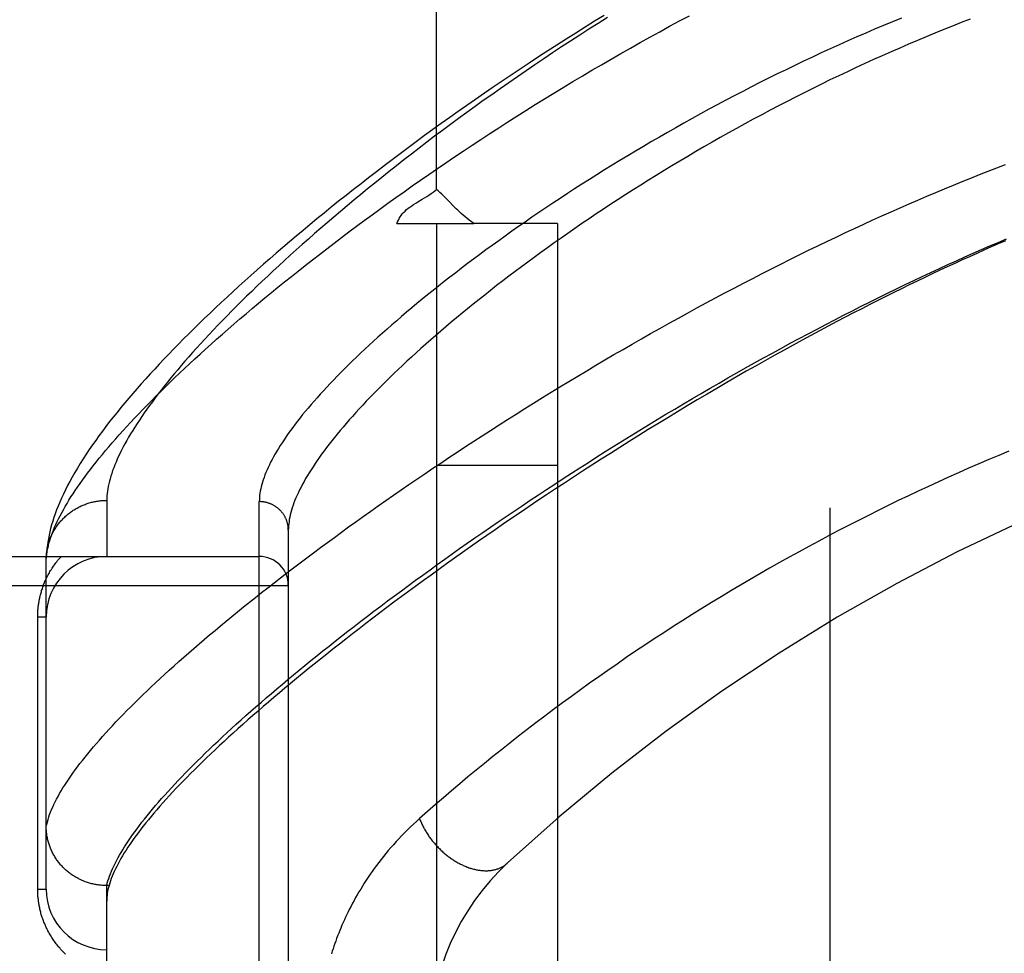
# Model space of a CAD drawing. Header units: inches. Extents: x 0 to 262, y 0 to 169.
# Tile 200 of 256: x 114.252 to 115.269, y 116.441 to 117.405. Entities that reach past the tile are written whole.
import ezdxf

# ---------------------------------------------------------------- set-up
doc = ezdxf.new("R2010")
doc.units = ezdxf.units.IN
doc.header["$LTSCALE"] = 14.384615
doc.header["$MEASUREMENT"] = 0
doc.linetypes.add('HIDDEN', pattern=[0.2, 0.1, -0.1])
for name, color, linetype in [('DEFAULT_2', 8, 'HIDDEN'), ('RIGHTHAND_DOOR_ASSEMBLY', 7, 'CONTINUOUS'), ('SUBPANEL', 7, 'CONTINUOUS')]:
    doc.layers.add(name, color=color, linetype=linetype)

msp = doc.modelspace()

# ---------------------------------------------------------------- linework, layer by layer
at = {"layer": 'DEFAULT_2', "color": 8, "linetype": 'HIDDEN'}
msp.add_line((115.0887, 119.7775), (115.0887, 50.6735), dxfattribs=at)
at = {"layer": 'RIGHTHAND_DOOR_ASSEMBLY', "color": 8, "linetype": 'HIDDEN'}
for p, q in [((114.3419, 116.9083), (114.3419, 116.8505)), ((114.4994, 115.794), (114.4994, 116.9071)), ((114.5294, 116.8777), (114.5294, 115.8234)), ((113.4374, 116.8505), (114.4994, 116.8505)), ((114.2794, 116.8472), (114.2795, 116.8496)), ((114.2794, 116.5068), (114.2794, 116.8472)), ((113.4374, 116.8205), (114.5294, 116.8205)), ((114.2706, 116.788), (114.2794, 116.788)), ((114.2706, 116.5068), (114.2706, 116.788)), ((114.3419, 116.5106), (114.3408, 116.5106)), ((114.3443, 116.5106), (114.3419, 116.5106)), ((114.3419, 116.1905), (114.3419, 116.5106)), ((114.2706, 116.5068), (114.2794, 116.5068))]:
    msp.add_line(p, q, dxfattribs=at)
for points in [[(114.2794, 116.8472), (114.2796, 116.8494), (114.2798, 116.8518), (114.2801, 116.8542), (114.2805, 116.8566), (114.281, 116.8591), (114.2816, 116.8616), (114.2822, 116.8642), (114.283, 116.8668), (114.2838, 116.8695), (114.2847, 116.8722), (114.2858, 116.875), (114.2869, 116.8778), (114.2881, 116.8806), (114.2893, 116.8835), (114.2907, 116.8865), (114.2922, 116.8895), (114.2937, 116.8925), (114.2954, 116.8956), (114.2971, 116.8988), (114.2989, 116.902), (114.3009, 116.9052), (114.3029, 116.9085), (114.305, 116.9119), (114.3072, 116.9153), (114.3094, 116.9187), (114.3118, 116.9222), (114.3143, 116.9257), (114.3168, 116.9293), (114.3195, 116.933), (114.3222, 116.9366), (114.3251, 116.9404), (114.328, 116.9442), (114.3311, 116.948), (114.3342, 116.9519), (114.3374, 116.9558), (114.3407, 116.9598), (114.3441, 116.9638), (114.3476, 116.9679), (114.3512, 116.972), (114.3549, 116.9762), (114.3587, 116.9804), (114.3626, 116.9847), (114.3666, 116.989), (114.3707, 116.9934), (114.3749, 116.9978), (114.3792, 117.0023), (114.3836, 117.0068), (114.3881, 117.0113), (114.3926, 117.0159), (114.3973, 117.0206), (114.4021, 117.0253), (114.407, 117.03), (114.412, 117.0348), (114.417, 117.0397), (114.4222, 117.0446), (114.4275, 117.0495), (114.4329, 117.0545), (114.4384, 117.0595), (114.4439, 117.0645), (114.4496, 117.0696), (114.4554, 117.0748), (114.4613, 117.08), (114.4673, 117.0852), (114.4733, 117.0905), (114.4795, 117.0958), (114.4858, 117.1012), (114.4922, 117.1066), (114.4987, 117.112), (114.5053, 117.1175), (114.512, 117.123), (114.5187, 117.1285), (114.5256, 117.1341), (114.5326, 117.1397), (114.5397, 117.1453), (114.5469, 117.151), (114.5542, 117.1567), (114.5615, 117.1624), (114.569, 117.1682), (114.5766, 117.174), (114.5842, 117.1798), (114.592, 117.1857), (114.5998, 117.1915), (114.6078, 117.1974), (114.6158, 117.2033), (114.624, 117.2092), (114.6322, 117.2152), (114.6405, 117.2211), (114.6489, 117.2271), (114.6574, 117.2331), (114.6659, 117.2391), (114.6746, 117.2451), (114.6833, 117.2511), (114.6921, 117.2571), (114.701, 117.2632), (114.71, 117.2692), (114.7191, 117.2752), (114.7282, 117.2812), (114.7374, 117.2873), (114.7466, 117.2933), (114.756, 117.2993), (114.7654, 117.3053), (114.7748, 117.3112), (114.7844, 117.3172), (114.794, 117.3231), (114.8036, 117.3291), (114.8133, 117.335), (114.8231, 117.3409), (114.8329, 117.3467), (114.8427, 117.3526), (114.8526, 117.3584), (114.8626, 117.3642), (114.8726, 117.3699), (114.8826, 117.3756), (114.8927, 117.3813), (114.9028, 117.3869), (114.9129, 117.3925), (114.9231, 117.3981), (114.9333, 117.4036), (114.9435, 117.409)], [(114.8556, 117.4093), (114.8457, 117.4033), (114.8359, 117.3972), (114.8261, 117.3911), (114.8164, 117.3849), (114.8068, 117.3787), (114.7972, 117.3726), (114.7876, 117.3664), (114.7781, 117.3601), (114.7687, 117.3539), (114.7594, 117.3477), (114.7501, 117.3414), (114.7409, 117.3352), (114.7318, 117.3289), (114.7227, 117.3226), (114.7137, 117.3164), (114.7048, 117.3101), (114.696, 117.3038), (114.6873, 117.2976), (114.6786, 117.2913), (114.67, 117.2851), (114.6615, 117.2788), (114.6531, 117.2726), (114.6448, 117.2664), (114.6365, 117.2602), (114.6284, 117.254), (114.6203, 117.2478), (114.6123, 117.2417), (114.6045, 117.2355), (114.5967, 117.2294), (114.589, 117.2233), (114.5813, 117.2173), (114.5738, 117.2112), (114.5664, 117.2052), (114.559, 117.1992), (114.5518, 117.1932), (114.5446, 117.1873), (114.5376, 117.1814), (114.5306, 117.1755), (114.5238, 117.1696), (114.517, 117.1638), (114.5103, 117.158), (114.5037, 117.1523), (114.4972, 117.1465), (114.4908, 117.1408), (114.4845, 117.1352), (114.4783, 117.1295), (114.4722, 117.1239), (114.4661, 117.1184), (114.4602, 117.1129), (114.4543, 117.1074), (114.4486, 117.1019), (114.4429, 117.0965), (114.4374, 117.0911), (114.4319, 117.0857), (114.4265, 117.0804), (114.4212, 117.0751), (114.416, 117.0698), (114.4109, 117.0646), (114.4059, 117.0594), (114.401, 117.0543), (114.3961, 117.0491), (114.3914, 117.044), (114.3867, 117.039), (114.3821, 117.0339), (114.3776, 117.0289), (114.3732, 117.0239), (114.3689, 117.0189), (114.3647, 117.014), (114.3605, 117.0091), (114.3565, 117.0042), (114.3525, 116.9993), (114.3486, 116.9945), (114.3448, 116.9897), (114.3411, 116.9848), (114.3375, 116.98), (114.3339, 116.9752), (114.3305, 116.9704), (114.3271, 116.9656), (114.3238, 116.9608), (114.3205, 116.956), (114.3174, 116.9512), (114.3144, 116.9465), (114.3116, 116.9418), (114.3088, 116.9371), (114.3062, 116.9325), (114.3037, 116.928), (114.3014, 116.9236), (114.2992, 116.9192), (114.2971, 116.9149), (114.2952, 116.9107), (114.2934, 116.9066), (114.2917, 116.9025), (114.2901, 116.8985), (114.2887, 116.8945), (114.2873, 116.8907), (114.2861, 116.8869), (114.285, 116.8831), (114.284, 116.8794), (114.2831, 116.8758), (114.2823, 116.8723), (114.2817, 116.8688), (114.2811, 116.8654), (114.2806, 116.862), (114.2802, 116.8588), (114.2799, 116.8556), (114.2796, 116.8525), (114.2795, 116.8496)], [(114.8588, 117.4071), (114.8492, 117.401), (114.8397, 117.395), (114.8303, 117.3889), (114.8209, 117.3828), (114.8115, 117.3767), (114.8023, 117.3706), (114.7931, 117.3644), (114.7839, 117.3583), (114.7749, 117.3521), (114.7659, 117.346), (114.757, 117.3398), (114.7482, 117.3336), (114.7394, 117.3274), (114.7307, 117.3213), (114.7222, 117.3151), (114.7137, 117.3089), (114.7052, 117.3028), (114.6969, 117.2966), (114.6887, 117.2905), (114.6805, 117.2844), (114.6724, 117.2783), (114.6645, 117.2722), (114.6566, 117.2661), (114.6488, 117.26), (114.6411, 117.254), (114.6335, 117.248), (114.626, 117.242), (114.6186, 117.2361), (114.6113, 117.2301), (114.6041, 117.2242), (114.597, 117.2184), (114.59, 117.2125), (114.5831, 117.2067), (114.5763, 117.201), (114.5696, 117.1952), (114.563, 117.1895), (114.5565, 117.1839), (114.5501, 117.1783), (114.5437, 117.1727), (114.5375, 117.1671), (114.5314, 117.1616), (114.5254, 117.1562), (114.5195, 117.1508), (114.5138, 117.1454), (114.5081, 117.14), (114.5025, 117.1348), (114.497, 117.1295), (114.4916, 117.1243), (114.4863, 117.1192), (114.4811, 117.1141), (114.476, 117.109), (114.471, 117.104), (114.4661, 117.0991), (114.4614, 117.0941), (114.4567, 117.0893), (114.4521, 117.0845), (114.4476, 117.0797), (114.4432, 117.075), (114.4389, 117.0703), (114.4347, 117.0657), (114.4306, 117.0611), (114.4266, 117.0566), (114.4227, 117.0522), (114.4189, 117.0478), (114.4152, 117.0434), (114.4116, 117.0391), (114.4081, 117.0348), (114.4046, 117.0306), (114.4013, 117.0265), (114.3981, 117.0223), (114.395, 117.0183), (114.3919, 117.0143), (114.389, 117.0103), (114.3861, 117.0064), (114.3833, 117.0026), (114.3807, 116.9988), (114.3781, 116.995), (114.3756, 116.9914), (114.3732, 116.9877), (114.3709, 116.9841), (114.3687, 116.9806), (114.3666, 116.9771), (114.3645, 116.9736), (114.3626, 116.9703), (114.3607, 116.9669), (114.359, 116.9636), (114.3573, 116.9604), (114.3557, 116.9572), (114.3542, 116.9541), (114.3528, 116.951), (114.3515, 116.948), (114.3502, 116.945), (114.3491, 116.942), (114.348, 116.9392), (114.347, 116.9363), (114.3461, 116.9335), (114.3453, 116.9308), (114.3446, 116.9281), (114.344, 116.9255), (114.3434, 116.9229), (114.343, 116.9203), (114.3426, 116.9178), (114.3423, 116.9154), (114.3421, 116.913), (114.342, 116.9107), (114.3419, 116.9083)], [(115.1626, 117.4066), (115.1533, 117.4028), (115.1441, 117.3989), (115.1348, 117.395), (115.1256, 117.3911), (115.1163, 117.387), (115.1071, 117.383), (115.098, 117.3789), (115.0888, 117.3747), (115.0796, 117.3705), (115.0705, 117.3662), (115.0614, 117.362), (115.0524, 117.3576), (115.0433, 117.3532), (115.0343, 117.3488), (115.0253, 117.3444), (115.0164, 117.3399), (115.0075, 117.3354), (114.9986, 117.3308), (114.9898, 117.3262), (114.981, 117.3216), (114.9723, 117.3169), (114.9636, 117.3123), (114.955, 117.3076), (114.9464, 117.3028), (114.9379, 117.2981), (114.9294, 117.2933), (114.921, 117.2885), (114.9126, 117.2837), (114.9043, 117.2789), (114.8961, 117.274), (114.8879, 117.2692), (114.8798, 117.2643), (114.8718, 117.2594), (114.8638, 117.2546), (114.8559, 117.2497), (114.848, 117.2448), (114.8403, 117.2399), (114.8326, 117.235), (114.825, 117.2301), (114.8175, 117.2252), (114.81, 117.2203), (114.8026, 117.2154), (114.7954, 117.2105), (114.7881, 117.2057), (114.781, 117.2008), (114.774, 117.1959), (114.767, 117.1911), (114.7601, 117.1863), (114.7533, 117.1814), (114.7466, 117.1766), (114.74, 117.1718), (114.7335, 117.1671), (114.727, 117.1623), (114.7207, 117.1576), (114.7144, 117.1529), (114.7083, 117.1482), (114.7022, 117.1435), (114.6962, 117.1389), (114.6903, 117.1343), (114.6845, 117.1297), (114.6788, 117.1251), (114.6731, 117.1206), (114.6676, 117.1161), (114.6622, 117.1116), (114.6568, 117.1072), (114.6515, 117.1028), (114.6464, 117.0984), (114.6413, 117.094), (114.6363, 117.0897), (114.6314, 117.0854), (114.6266, 117.0812), (114.6219, 117.0769), (114.6173, 117.0728), (114.6128, 117.0686), (114.6084, 117.0645), (114.604, 117.0604), (114.5998, 117.0564), (114.5957, 117.0524), (114.5916, 117.0484), (114.5876, 117.0445), (114.5837, 117.0406), (114.58, 117.0367), (114.5763, 117.0329), (114.5727, 117.0291), (114.5691, 117.0254), (114.5657, 117.0217), (114.5624, 117.0181), (114.5591, 117.0144), (114.556, 117.0109), (114.5529, 117.0073), (114.5499, 117.0038), (114.547, 117.0004), (114.5442, 116.997), (114.5415, 116.9936), (114.5389, 116.9902), (114.5364, 116.987), (114.5339, 116.9837), (114.5315, 116.9805), (114.5293, 116.9773), (114.5271, 116.9742), (114.525, 116.9711), (114.5229, 116.968), (114.521, 116.965), (114.5191, 116.9621), (114.5174, 116.9591), (114.5157, 116.9563), (114.5141, 116.9534), (114.5126, 116.9506), (114.5111, 116.9479), (114.5098, 116.9451), (114.5085, 116.9425), (114.5074, 116.9398), (114.5063, 116.9372), (114.5052, 116.9347), (114.5043, 116.9321), (114.5035, 116.9297), (114.5027, 116.9272), (114.502, 116.9248), (114.5014, 116.9225), (114.5009, 116.9202), (114.5004, 116.9179), (114.5001, 116.9157), (114.4998, 116.9135), (114.4996, 116.9113), (114.4995, 116.9092), (114.4994, 116.9071)], [(115.2334, 117.4053), (115.2243, 117.4018), (115.2152, 117.3983), (115.2061, 117.3946), (115.197, 117.3909), (115.188, 117.3872), (115.1789, 117.3834), (115.1698, 117.3795), (115.1607, 117.3756), (115.1517, 117.3717), (115.1426, 117.3677), (115.1336, 117.3636), (115.1246, 117.3595), (115.1156, 117.3554), (115.1066, 117.3511), (115.0977, 117.3469), (115.0887, 117.3426), (115.0798, 117.3382), (115.0709, 117.3339), (115.062, 117.3294), (115.0532, 117.325), (115.0444, 117.3204), (115.0356, 117.3159), (115.0269, 117.3113), (115.0182, 117.3067), (115.0095, 117.302), (115.0009, 117.2973), (114.9923, 117.2926), (114.9838, 117.2879), (114.9753, 117.2831), (114.9669, 117.2783), (114.9585, 117.2734), (114.9502, 117.2686), (114.9419, 117.2637), (114.9337, 117.2588), (114.9255, 117.2539), (114.9174, 117.249), (114.9093, 117.244), (114.9014, 117.2391), (114.8934, 117.2341), (114.8856, 117.2291), (114.8778, 117.2242), (114.8701, 117.2192), (114.8624, 117.2142), (114.8549, 117.2092), (114.8474, 117.2042), (114.8399, 117.1992), (114.8326, 117.1942), (114.8253, 117.1892), (114.8181, 117.1842), (114.811, 117.1792), (114.804, 117.1743), (114.797, 117.1693), (114.7902, 117.1644), (114.7834, 117.1594), (114.7767, 117.1545), (114.7701, 117.1496), (114.7636, 117.1447), (114.7571, 117.1398), (114.7508, 117.135), (114.7445, 117.1302), (114.7383, 117.1253), (114.7323, 117.1205), (114.7263, 117.1158), (114.7204, 117.111), (114.7145, 117.1063), (114.7088, 117.1016), (114.7032, 117.097), (114.6976, 117.0923), (114.6922, 117.0877), (114.6868, 117.0832), (114.6816, 117.0786), (114.6764, 117.0741), (114.6713, 117.0696), (114.6663, 117.0652), (114.6614, 117.0608), (114.6566, 117.0564), (114.6519, 117.0521), (114.6473, 117.0478), (114.6428, 117.0435), (114.6384, 117.0393), (114.634, 117.0351), (114.6298, 117.0309), (114.6256, 117.0268), (114.6216, 117.0227), (114.6176, 117.0187), (114.6137, 117.0147), (114.6099, 117.0107), (114.6062, 117.0068), (114.6026, 117.0029), (114.5991, 116.999), (114.5957, 116.9952), (114.5923, 116.9915), (114.5891, 116.9878), (114.5859, 116.9841), (114.5828, 116.9804), (114.5799, 116.9769), (114.577, 116.9733), (114.5742, 116.9698), (114.5715, 116.9663), (114.5688, 116.9629), (114.5663, 116.9595), (114.5638, 116.9562), (114.5615, 116.9529), (114.5592, 116.9496), (114.557, 116.9464), (114.5549, 116.9432), (114.5529, 116.9401), (114.5509, 116.937), (114.5491, 116.934), (114.5473, 116.931), (114.5456, 116.928), (114.544, 116.9251), (114.5425, 116.9222), (114.5411, 116.9194), (114.5398, 116.9166), (114.5385, 116.9139), (114.5373, 116.9111), (114.5362, 116.9085), (114.5352, 116.9059), (114.5343, 116.9033), (114.5334, 116.9008), (114.5327, 116.8983), (114.532, 116.8958), (114.5314, 116.8934), (114.5309, 116.891), (114.5304, 116.8887), (114.5301, 116.8864), (114.5298, 116.8842), (114.5296, 116.882), (114.5295, 116.8798), (114.5294, 116.8777)], [(114.2794, 116.5718), (114.2799, 116.5741), (114.2806, 116.5765), (114.2813, 116.5789), (114.2821, 116.5814), (114.2829, 116.5839), (114.2839, 116.5864), (114.285, 116.589), (114.2861, 116.5917), (114.2874, 116.5944), (114.2887, 116.5971), (114.2901, 116.5999), (114.2916, 116.6027), (114.2932, 116.6055), (114.2949, 116.6085), (114.2967, 116.6114), (114.2986, 116.6144), (114.3006, 116.6174), (114.3026, 116.6205), (114.3048, 116.6236), (114.307, 116.6268), (114.3093, 116.63), (114.3117, 116.6333), (114.3142, 116.6366), (114.3168, 116.6399), (114.3195, 116.6433), (114.3223, 116.6467), (114.3252, 116.6502), (114.3281, 116.6537), (114.3312, 116.6573), (114.3343, 116.6609), (114.3376, 116.6645), (114.3409, 116.6682), (114.3443, 116.672), (114.3478, 116.6757), (114.3514, 116.6796), (114.3551, 116.6834), (114.3589, 116.6873), (114.3628, 116.6913), (114.3667, 116.6953), (114.3708, 116.6993), (114.3749, 116.7034), (114.3792, 116.7075), (114.3835, 116.7116), (114.3879, 116.7158), (114.3924, 116.7201), (114.397, 116.7244), (114.4017, 116.7287), (114.4065, 116.7331), (114.4114, 116.7375), (114.4164, 116.7419), (114.4214, 116.7464), (114.4266, 116.7509), (114.4318, 116.7555), (114.4372, 116.7601), (114.4426, 116.7647), (114.4481, 116.7694), (114.4537, 116.7741), (114.4594, 116.7789), (114.4652, 116.7837), (114.4711, 116.7885), (114.477, 116.7934), (114.4831, 116.7983), (114.4892, 116.8032), (114.4955, 116.8082), (114.5018, 116.8132), (114.5082, 116.8182), (114.5147, 116.8233), (114.5213, 116.8284), (114.5279, 116.8335), (114.5347, 116.8387), (114.5415, 116.8438), (114.5484, 116.8491), (114.5555, 116.8543), (114.5625, 116.8596), (114.5697, 116.8649), (114.577, 116.8702), (114.5843, 116.8756), (114.5917, 116.881), (114.5992, 116.8864), (114.6068, 116.8918), (114.6145, 116.8972), (114.6222, 116.9027), (114.6301, 116.9082), (114.6379, 116.9137), (114.6459, 116.9192), (114.654, 116.9248), (114.6621, 116.9303), (114.6703, 116.9359), (114.6785, 116.9415), (114.6868, 116.947), (114.6952, 116.9526), (114.7037, 116.9582), (114.7122, 116.9639), (114.7208, 116.9695), (114.7295, 116.9751), (114.7382, 116.9807), (114.747, 116.9864), (114.7558, 116.992), (114.7647, 116.9976), (114.7736, 117.0032), (114.7826, 117.0088), (114.7917, 117.0145), (114.8008, 117.0201), (114.8099, 117.0256), (114.8191, 117.0312), (114.8283, 117.0368), (114.8376, 117.0423), (114.8469, 117.0479), (114.8563, 117.0534), (114.8656, 117.0589), (114.875, 117.0643), (114.8845, 117.0698), (114.894, 117.0752), (114.9035, 117.0806), (114.913, 117.086), (114.9225, 117.0913), (114.9321, 117.0966), (114.9416, 117.1019), (114.9512, 117.1071), (114.9608, 117.1123), (114.9704, 117.1175), (114.9801, 117.1226), (114.9897, 117.1277), (114.9993, 117.1327), (115.0089, 117.1377), (115.0185, 117.1427), (115.0282, 117.1476), (115.0378, 117.1524), (115.0474, 117.1572), (115.0569, 117.162), (115.0665, 117.1667), (115.0761, 117.1713), (115.0856, 117.1759), (115.0951, 117.1804), (115.1046, 117.1849), (115.1141, 117.1893), (115.1235, 117.1937), (115.1329, 117.198), (115.1423, 117.2022), (115.1517, 117.2064), (115.161, 117.2106), (115.1703, 117.2146), (115.1795, 117.2186), (115.1887, 117.2226), (115.1979, 117.2264), (115.2071, 117.2303), (115.2162, 117.234), (115.2252, 117.2377), (115.2342, 117.2413), (115.2432, 117.2449), (115.2521, 117.2484), (115.261, 117.2518), (115.2698, 117.2552)], [(114.3419, 116.5106), (114.3425, 116.5129), (114.3432, 116.5153), (114.344, 116.5178), (114.3449, 116.5203), (114.3458, 116.5228), (114.3469, 116.5254), (114.348, 116.528), (114.3493, 116.5307), (114.3506, 116.5334), (114.352, 116.5361), (114.3535, 116.5389), (114.355, 116.5418), (114.3567, 116.5447), (114.3584, 116.5476), (114.3603, 116.5506), (114.3622, 116.5536), (114.3642, 116.5566), (114.3663, 116.5597), (114.3685, 116.5629), (114.3708, 116.5661), (114.3732, 116.5693), (114.3757, 116.5726), (114.3782, 116.5759), (114.3809, 116.5793), (114.3836, 116.5827), (114.3864, 116.5861), (114.3893, 116.5896), (114.3923, 116.5932), (114.3954, 116.5967), (114.3986, 116.6004), (114.4018, 116.604), (114.4052, 116.6077), (114.4086, 116.6115), (114.4121, 116.6153), (114.4157, 116.6191), (114.4195, 116.623), (114.4232, 116.6269), (114.4271, 116.6309), (114.4311, 116.6349), (114.4352, 116.6389), (114.4393, 116.643), (114.4435, 116.6472), (114.4479, 116.6513), (114.4523, 116.6555), (114.4568, 116.6598), (114.4614, 116.6641), (114.466, 116.6684), (114.4708, 116.6728), (114.4757, 116.6772), (114.4806, 116.6816), (114.4856, 116.6861), (114.4907, 116.6907), (114.4959, 116.6952), (114.5012, 116.6998), (114.5066, 116.7045), (114.5121, 116.7091), (114.5176, 116.7139), (114.5233, 116.7186), (114.529, 116.7234), (114.5348, 116.7282), (114.5407, 116.7331), (114.5466, 116.738), (114.5527, 116.7429), (114.5588, 116.7479), (114.5651, 116.7529), (114.5714, 116.7579), (114.5778, 116.7629), (114.5843, 116.768), (114.5908, 116.7732), (114.5974, 116.7783), (114.6042, 116.7835), (114.611, 116.7887), (114.6178, 116.7939), (114.6248, 116.7992), (114.6318, 116.8045), (114.639, 116.8098), (114.6461, 116.8151), (114.6534, 116.8205), (114.6608, 116.8259), (114.6682, 116.8313), (114.6757, 116.8367), (114.6832, 116.8421), (114.6909, 116.8476), (114.6986, 116.8531), (114.7063, 116.8586), (114.7142, 116.8641), (114.7221, 116.8696), (114.7301, 116.8751), (114.7381, 116.8807), (114.7462, 116.8862), (114.7544, 116.8918), (114.7626, 116.8974), (114.7709, 116.9029), (114.7792, 116.9085), (114.7876, 116.9141), (114.7961, 116.9197), (114.8046, 116.9253), (114.8132, 116.9309), (114.8218, 116.9365), (114.8305, 116.9421), (114.8392, 116.9476), (114.8479, 116.9532), (114.8567, 116.9588), (114.8656, 116.9643), (114.8744, 116.9699), (114.8834, 116.9754), (114.8923, 116.9809), (114.9013, 116.9864), (114.9103, 116.9919), (114.9193, 116.9973), (114.9284, 117.0027), (114.9375, 117.0082), (114.9466, 117.0135), (114.9557, 117.0189), (114.9649, 117.0242), (114.9741, 117.0295), (114.9832, 117.0348), (114.9924, 117.04), (115.0016, 117.0452), (115.0108, 117.0504), (115.0201, 117.0555), (115.0293, 117.0606), (115.0385, 117.0656), (115.0477, 117.0706), (115.0569, 117.0756), (115.0661, 117.0805), (115.0753, 117.0854), (115.0845, 117.0902), (115.0936, 117.0949), (115.1028, 117.0997), (115.1119, 117.1043), (115.121, 117.1089), (115.1301, 117.1135), (115.1391, 117.118), (115.1482, 117.1224), (115.1572, 117.1268), (115.1662, 117.1312), (115.1751, 117.1354), (115.184, 117.1397), (115.1929, 117.1438), (115.2017, 117.1479), (115.2105, 117.1519), (115.2193, 117.1559), (115.228, 117.1598), (115.2366, 117.1637), (115.2453, 117.1675), (115.2539, 117.1712), (115.2624, 117.1748), (115.2709, 117.1784)], [(115.2699, 117.1765), (115.2625, 117.1733), (115.2551, 117.1701), (115.2477, 117.1668), (115.2402, 117.1635), (115.2327, 117.1601), (115.2251, 117.1567), (115.2175, 117.1532), (115.2098, 117.1496), (115.2021, 117.146), (115.1943, 117.1423), (115.1865, 117.1386), (115.1786, 117.1348), (115.1706, 117.131), (115.1626, 117.127), (115.1546, 117.1231), (115.1464, 117.119), (115.1382, 117.1149), (115.1299, 117.1107), (115.1215, 117.1064), (115.113, 117.102), (115.1044, 117.0975), (115.0957, 117.093), (115.0869, 117.0883), (115.078, 117.0836), (115.069, 117.0788), (115.0599, 117.0738), (115.0507, 117.0688), (115.0413, 117.0636), (115.0318, 117.0583), (115.0221, 117.0529), (115.0123, 117.0474), (115.0023, 117.0417), (114.9923, 117.0359), (114.9822, 117.0301), (114.972, 117.0241), (114.9617, 117.0181), (114.9515, 117.0121), (114.9413, 117.006), (114.9312, 116.9999), (114.9211, 116.9937), (114.911, 116.9876), (114.9011, 116.9815), (114.8912, 116.9753), (114.8814, 116.9692), (114.8716, 116.9631), (114.8619, 116.9569), (114.8523, 116.9508), (114.8427, 116.9446), (114.8332, 116.9385), (114.8238, 116.9324), (114.8145, 116.9263), (114.8053, 116.9202), (114.7961, 116.9141), (114.787, 116.9081), (114.778, 116.902), (114.7691, 116.896), (114.7603, 116.89), (114.7515, 116.884), (114.7429, 116.878), (114.7343, 116.8721), (114.7258, 116.8662), (114.7174, 116.8603), (114.7091, 116.8544), (114.7009, 116.8486), (114.6928, 116.8428), (114.6848, 116.837), (114.6768, 116.8313), (114.669, 116.8256), (114.6612, 116.8199), (114.6536, 116.8143), (114.646, 116.8087), (114.6385, 116.8031), (114.6311, 116.7976), (114.6239, 116.7921), (114.6167, 116.7866), (114.6096, 116.7812), (114.6026, 116.7758), (114.5957, 116.7705), (114.5888, 116.7652), (114.5821, 116.7599), (114.5755, 116.7547), (114.569, 116.7495), (114.5625, 116.7444), (114.5562, 116.7393), (114.55, 116.7343), (114.5438, 116.7293), (114.5378, 116.7243), (114.5318, 116.7194), (114.5259, 116.7145), (114.5202, 116.7096), (114.5145, 116.7049), (114.5089, 116.7001), (114.5034, 116.6954), (114.4981, 116.6907), (114.4928, 116.6861), (114.4876, 116.6816), (114.4825, 116.677), (114.4774, 116.6725), (114.4725, 116.6681), (114.4677, 116.6637), (114.463, 116.6594), (114.4583, 116.6551), (114.4538, 116.6508), (114.4493, 116.6466), (114.445, 116.6425), (114.4407, 116.6383), (114.4365, 116.6343), (114.4325, 116.6302), (114.4285, 116.6263), (114.4246, 116.6223), (114.4208, 116.6184), (114.417, 116.6146), (114.4134, 116.6108), (114.4099, 116.607), (114.4065, 116.6033), (114.4031, 116.5997), (114.3999, 116.596), (114.3967, 116.5925), (114.3936, 116.5889), (114.3906, 116.5855), (114.3877, 116.582), (114.3849, 116.5786), (114.3822, 116.5753), (114.3796, 116.572), (114.3771, 116.5687), (114.3746, 116.5655), (114.3723, 116.5624), (114.37, 116.5592), (114.3678, 116.5562), (114.3657, 116.5531), (114.3637, 116.5501), (114.3618, 116.5472), (114.36, 116.5443), (114.3583, 116.5414), (114.3566, 116.5386), (114.3551, 116.5358), (114.3536, 116.5331), (114.3522, 116.5304), (114.3509, 116.5278), (114.3497, 116.5252), (114.3486, 116.5227), (114.3475, 116.5202), (114.3466, 116.5177), (114.3457, 116.5153), (114.345, 116.5129), (114.3443, 116.5106)], [(115.2735, 116.9593), (115.2631, 116.9549), (115.2527, 116.9505), (115.2423, 116.9461), (115.2318, 116.9415), (115.2214, 116.9369), (115.211, 116.9323), (115.2007, 116.9276), (115.1903, 116.9228), (115.1799, 116.918), (115.1696, 116.9131), (115.1592, 116.9081), (115.1489, 116.9031), (115.1386, 116.8981), (115.1283, 116.8929), (115.118, 116.8877), (115.1078, 116.8825), (115.0975, 116.8772), (115.0873, 116.8718), (115.0771, 116.8664), (115.0669, 116.8609), (115.0567, 116.8553), (115.0466, 116.8497), (115.0364, 116.8441), (115.0263, 116.8383), (115.0162, 116.8326), (115.0062, 116.8267), (114.9962, 116.8208), (114.9862, 116.8149), (114.9762, 116.8089), (114.9663, 116.8028), (114.9563, 116.7967), (114.9465, 116.7905), (114.9366, 116.7843), (114.9268, 116.7781), (114.9171, 116.7717), (114.9073, 116.7654), (114.8976, 116.759), (114.888, 116.7525), (114.8784, 116.746), (114.8688, 116.7394), (114.8593, 116.7328), (114.8499, 116.7262), (114.8404, 116.7195), (114.8311, 116.7128), (114.8218, 116.706), (114.8125, 116.6992), (114.8033, 116.6924), (114.7942, 116.6855), (114.7851, 116.6787), (114.7761, 116.6717), (114.7671, 116.6648), (114.7582, 116.6578), (114.7494, 116.6508), (114.7407, 116.6438), (114.732, 116.6368), (114.7234, 116.6298), (114.7149, 116.6227), (114.7064, 116.6156), (114.698, 116.6085), (114.6896, 116.6013), (114.6813, 116.5942), (114.6731, 116.587), (114.6649, 116.5798)], [(114.2795, 116.8505), (114.2796, 116.8516), (114.2797, 116.8527), (114.2798, 116.8538), (114.2799, 116.855), (114.2801, 116.8561), (114.2803, 116.8572), (114.2805, 116.8583), (114.2807, 116.8594), (114.2809, 116.8605), (114.2812, 116.8615), (114.2814, 116.8626), (114.2817, 116.8637), (114.2821, 116.8648), (114.2824, 116.8658), (114.2828, 116.8669), (114.2831, 116.868), (114.2835, 116.869), (114.284, 116.8701), (114.2844, 116.8711), (114.2849, 116.8721), (114.2853, 116.8731), (114.2858, 116.8741), (114.2863, 116.8751), (114.2869, 116.8761), (114.2874, 116.8771), (114.288, 116.8781), (114.2886, 116.879), (114.2892, 116.88), (114.2898, 116.8809), (114.2904, 116.8818), (114.2911, 116.8828), (114.2918, 116.8837), (114.2924, 116.8846), (114.2932, 116.8854), (114.2939, 116.8863), (114.2946, 116.8872), (114.2954, 116.888), (114.2961, 116.8888), (114.2969, 116.8896), (114.2977, 116.8904), (114.2985, 116.8912), (114.2994, 116.892), (114.3002, 116.8927), (114.3011, 116.8935), (114.3019, 116.8942), (114.3028, 116.8949), (114.3037, 116.8956), (114.3046, 116.8963), (114.3056, 116.8969), (114.3065, 116.8976), (114.3074, 116.8982), (114.3084, 116.8988), (114.3094, 116.8994), (114.3103, 116.9), (114.3113, 116.9005), (114.3123, 116.9011), (114.3133, 116.9016), (114.3144, 116.9021), (114.3154, 116.9026), (114.3164, 116.903), (114.3175, 116.9035), (114.3185, 116.9039), (114.3196, 116.9043), (114.3207, 116.9047), (114.3217, 116.9051), (114.3228, 116.9054), (114.3239, 116.9058), (114.325, 116.9061), (114.3261, 116.9064), (114.3272, 116.9066), (114.3283, 116.9069), (114.3294, 116.9071), (114.3306, 116.9073), (114.3317, 116.9075), (114.3328, 116.9077), (114.3339, 116.9078), (114.3351, 116.908), (114.3362, 116.9081), (114.3374, 116.9082), (114.3385, 116.9083), (114.3396, 116.9083), (114.3408, 116.9083), (114.3419, 116.9083)], [(114.5294, 116.8777), (114.5294, 116.8784), (114.5294, 116.879), (114.5294, 116.8796), (114.5293, 116.8803), (114.5292, 116.8809), (114.5292, 116.8816), (114.5291, 116.8822), (114.529, 116.8828), (114.5288, 116.8835), (114.5287, 116.8841), (114.5286, 116.8847), (114.5284, 116.8853), (114.5282, 116.8859), (114.528, 116.8866), (114.5278, 116.8872), (114.5276, 116.8878), (114.5274, 116.8884), (114.5271, 116.889), (114.5269, 116.8896), (114.5266, 116.8901), (114.5263, 116.8907), (114.526, 116.8913), (114.5257, 116.8919), (114.5254, 116.8924), (114.5251, 116.893), (114.5247, 116.8935), (114.5244, 116.894), (114.524, 116.8946), (114.5236, 116.8951), (114.5232, 116.8956), (114.5228, 116.8961), (114.5224, 116.8966), (114.522, 116.8971), (114.5215, 116.8976), (114.5211, 116.898), (114.5206, 116.8985), (114.5202, 116.8989), (114.5197, 116.8994), (114.5192, 116.8998), (114.5187, 116.9002), (114.5182, 116.9006), (114.5177, 116.901), (114.5172, 116.9014), (114.5166, 116.9018), (114.5161, 116.9022), (114.5155, 116.9025), (114.515, 116.9028), (114.5144, 116.9032), (114.5138, 116.9035), (114.5133, 116.9038), (114.5127, 116.9041), (114.5121, 116.9044), (114.5115, 116.9046), (114.5109, 116.9049), (114.5103, 116.9051), (114.5097, 116.9053), (114.5091, 116.9055), (114.5084, 116.9057), (114.5078, 116.9059), (114.5072, 116.9061), (114.5065, 116.9063), (114.5059, 116.9064), (114.5053, 116.9065), (114.5046, 116.9067), (114.504, 116.9068), (114.5033, 116.9069), (114.5027, 116.9069), (114.502, 116.907), (114.5014, 116.907), (114.5007, 116.9071), (114.5001, 116.9071), (114.4994, 116.9071)], [(114.2706, 116.788), (114.2706, 116.7891), (114.2707, 116.7902), (114.2707, 116.7912), (114.2707, 116.7923), (114.2708, 116.7933), (114.2708, 116.7944), (114.2709, 116.7955), (114.271, 116.7965), (114.2711, 116.7976), (114.2712, 116.7987), (114.2714, 116.7998), (114.2715, 116.8008), (114.2717, 116.8019), (114.2718, 116.803), (114.272, 116.8041), (114.2722, 116.8052), (114.2724, 116.8063), (114.2727, 116.8074), (114.2729, 116.8085), (114.2732, 116.8096), (114.2735, 116.8107), (114.2737, 116.8118), (114.2741, 116.813), (114.2744, 116.8141), (114.2747, 116.8152), (114.2751, 116.8164), (114.2755, 116.8175), (114.2758, 116.8187), (114.2763, 116.8198), (114.2767, 116.821), (114.2771, 116.8221), (114.2776, 116.8233), (114.2781, 116.8245), (114.2786, 116.8256), (114.2791, 116.8268), (114.2797, 116.8279), (114.2802, 116.8291), (114.2808, 116.8302), (114.2814, 116.8314), (114.282, 116.8325), (114.2827, 116.8337), (114.2833, 116.8348), (114.284, 116.836), (114.2847, 116.8371), (114.2855, 116.8383), (114.2862, 116.8394), (114.287, 116.8406), (114.2878, 116.8417), (114.2886, 116.8428), (114.2894, 116.8439), (114.2903, 116.845), (114.2912, 116.8462), (114.2921, 116.8473), (114.293, 116.8484), (114.294, 116.8494), (114.2949, 116.8505)], [(114.3408, 116.5106), (114.3396, 116.5106), (114.3385, 116.5107), (114.3374, 116.5107), (114.3363, 116.5108), (114.3351, 116.5109), (114.334, 116.5111), (114.3329, 116.5112), (114.3318, 116.5114), (114.3307, 116.5116), (114.3296, 116.5118), (114.3285, 116.512), (114.3274, 116.5122), (114.3263, 116.5125), (114.3252, 116.5128), (114.3241, 116.5131), (114.323, 116.5134), (114.322, 116.5138), (114.3209, 116.5141), (114.3198, 116.5145), (114.3188, 116.5149), (114.3177, 116.5153), (114.3167, 116.5158), (114.3157, 116.5162), (114.3146, 116.5167), (114.3136, 116.5172), (114.3126, 116.5177), (114.3116, 116.5182), (114.3107, 116.5188), (114.3097, 116.5193), (114.3087, 116.5199), (114.3078, 116.5205), (114.3068, 116.5211), (114.3059, 116.5217), (114.305, 116.5224), (114.3041, 116.523), (114.3032, 116.5237), (114.3023, 116.5244), (114.3014, 116.5251), (114.3006, 116.5258), (114.2998, 116.5266), (114.2989, 116.5273), (114.2981, 116.5281), (114.2973, 116.5289), (114.2965, 116.5297), (114.2958, 116.5305), (114.295, 116.5313), (114.2943, 116.5321), (114.2936, 116.533), (114.2928, 116.5339), (114.2922, 116.5347), (114.2915, 116.5356), (114.2908, 116.5365), (114.2902, 116.5374), (114.2896, 116.5383), (114.289, 116.5393), (114.2884, 116.5402), (114.2878, 116.5412), (114.2872, 116.5421), (114.2867, 116.5431), (114.2862, 116.5441), (114.2857, 116.5451), (114.2852, 116.5461), (114.2847, 116.5471), (114.2843, 116.5481), (114.2839, 116.5491), (114.2834, 116.5501), (114.2831, 116.5512), (114.2827, 116.5522), (114.2823, 116.5533), (114.282, 116.5543), (114.2817, 116.5554), (114.2814, 116.5565), (114.2811, 116.5575), (114.2809, 116.5586), (114.2806, 116.5597), (114.2804, 116.5608), (114.2802, 116.5619), (114.2801, 116.563), (114.2799, 116.564), (114.2798, 116.5651), (114.2797, 116.5662), (114.2796, 116.5673), (114.2795, 116.5684), (114.2795, 116.5696), (114.2794, 116.5707), (114.2794, 116.5718)], [(114.6649, 116.5798), (114.6617, 116.5769), (114.6585, 116.5739), (114.6553, 116.571), (114.6523, 116.568), (114.6493, 116.565), (114.6463, 116.562), (114.6434, 116.5589), (114.6406, 116.5559), (114.6379, 116.5528), (114.6352, 116.5498), (114.6326, 116.5467), (114.63, 116.5436), (114.6275, 116.5406), (114.6251, 116.5375), (114.6227, 116.5344), (114.6204, 116.5313), (114.6182, 116.5283), (114.616, 116.5252), (114.6139, 116.5222), (114.6118, 116.5191), (114.6098, 116.5161), (114.6078, 116.5131), (114.606, 116.51), (114.6041, 116.507), (114.6023, 116.5041), (114.6006, 116.5011), (114.5989, 116.4981), (114.5973, 116.4952), (114.5957, 116.4923), (114.5942, 116.4894), (114.5927, 116.4865), (114.5913, 116.4836), (114.5899, 116.4807), (114.5886, 116.4779), (114.5873, 116.4751), (114.586, 116.4723), (114.5848, 116.4695), (114.5836, 116.4667), (114.5825, 116.464), (114.5814, 116.4613), (114.5803, 116.4586), (114.5793, 116.4559), (114.5783, 116.4532), (114.5774, 116.4506), (114.5765, 116.4479), (114.5756, 116.4453), (114.5747, 116.4427), (114.5739, 116.4401)], [(114.6649, 116.5798), (114.6653, 116.5789), (114.6657, 116.5779), (114.6661, 116.5769), (114.6665, 116.5759), (114.667, 116.5749), (114.6674, 116.5739), (114.6679, 116.5729), (114.6684, 116.572), (114.6689, 116.571), (114.6694, 116.57), (114.6699, 116.569), (114.6705, 116.5681), (114.671, 116.5671), (114.6716, 116.5662), (114.6722, 116.5652), (114.6728, 116.5643), (114.6734, 116.5633), (114.674, 116.5624), (114.6746, 116.5614), (114.6753, 116.5605), (114.676, 116.5596), (114.6766, 116.5587), (114.6773, 116.5578), (114.678, 116.5569), (114.6787, 116.556), (114.6795, 116.5551), (114.6802, 116.5542), (114.681, 116.5534), (114.6817, 116.5525), (114.6825, 116.5517), (114.6833, 116.5508), (114.6841, 116.55), (114.6849, 116.5492), (114.6857, 116.5484), (114.6865, 116.5476), (114.6873, 116.5468), (114.6882, 116.546), (114.689, 116.5452), (114.6899, 116.5445), (114.6907, 116.5437), (114.6916, 116.543), (114.6925, 116.5423), (114.6933, 116.5416), (114.6942, 116.5409), (114.6951, 116.5402), (114.696, 116.5396), (114.6969, 116.5389), (114.6979, 116.5383), (114.6988, 116.5377), (114.6997, 116.537), (114.7006, 116.5365), (114.7016, 116.5359), (114.7025, 116.5353), (114.7034, 116.5348), (114.7044, 116.5342), (114.7053, 116.5337), (114.7063, 116.5332), (114.7072, 116.5327), (114.7082, 116.5322), (114.7091, 116.5318), (114.7101, 116.5313), (114.7111, 116.5309), (114.712, 116.5305), (114.713, 116.5301), (114.7139, 116.5297), (114.7149, 116.5294), (114.7159, 116.529), (114.7168, 116.5287), (114.7178, 116.5284), (114.7187, 116.5281), (114.7197, 116.5278), (114.7206, 116.5276), (114.7216, 116.5274), (114.7225, 116.5271), (114.7235, 116.5269), (114.7244, 116.5267), (114.7253, 116.5266), (114.7263, 116.5264), (114.7272, 116.5263), (114.7281, 116.5262), (114.7291, 116.5261), (114.73, 116.526), (114.7309, 116.526), (114.7318, 116.5259), (114.7327, 116.5259), (114.7336, 116.5259), (114.7344, 116.5259), (114.7353, 116.5259), (114.7362, 116.526), (114.737, 116.5261), (114.7379, 116.5261), (114.7387, 116.5262), (114.7396, 116.5264), (114.7404, 116.5265), (114.7412, 116.5267), (114.742, 116.5268), (114.7428, 116.527), (114.7436, 116.5273), (114.7444, 116.5275), (114.7452, 116.5277), (114.7459, 116.528), (114.7467, 116.5283), (114.7474, 116.5286), (114.7481, 116.5289), (114.7488, 116.5292), (114.7495, 116.5296), (114.7502, 116.5299), (114.7509, 116.5303), (114.7516, 116.5307), (114.7522, 116.5311), (114.7529, 116.5316), (114.7535, 116.532), (114.7541, 116.5325), (114.7547, 116.533), (114.7553, 116.5335), (114.7558, 116.534)], [(114.3443, 116.5106), (114.3437, 116.5084), (114.3432, 116.5064), (114.3428, 116.5043), (114.3425, 116.5023), (114.3422, 116.5003), (114.3421, 116.4984), (114.342, 116.4965), (114.3419, 116.4946)], [(114.2993, 116.4398), (114.2983, 116.4408), (114.2973, 116.4418), (114.2962, 116.4429), (114.2953, 116.4439), (114.2943, 116.445), (114.2934, 116.4461), (114.2924, 116.4471), (114.2915, 116.4482), (114.2907, 116.4493), (114.2898, 116.4504), (114.289, 116.4515), (114.2882, 116.4526), (114.2874, 116.4537), (114.2866, 116.4548), (114.2859, 116.4559), (114.2851, 116.457), (114.2844, 116.4582), (114.2838, 116.4593), (114.2831, 116.4604), (114.2824, 116.4615), (114.2818, 116.4627), (114.2812, 116.4638), (114.2806, 116.4649), (114.2801, 116.4661), (114.2795, 116.4672), (114.279, 116.4684), (114.2785, 116.4695), (114.278, 116.4707), (114.2775, 116.4718), (114.277, 116.4729), (114.2766, 116.4741), (114.2762, 116.4752), (114.2758, 116.4763), (114.2754, 116.4775), (114.275, 116.4786), (114.2747, 116.4797), (114.2743, 116.4808), (114.274, 116.4819), (114.2737, 116.483), (114.2734, 116.4841), (114.2732, 116.4852), (114.2729, 116.4863), (114.2727, 116.4874), (114.2725, 116.4885), (114.2722, 116.4896), (114.272, 116.4907), (114.2719, 116.4918), (114.2717, 116.4929), (114.2715, 116.4939), (114.2714, 116.495), (114.2713, 116.4961), (114.2711, 116.4971), (114.271, 116.4982), (114.2709, 116.4993), (114.2709, 116.5003), (114.2708, 116.5014), (114.2707, 116.5025), (114.2707, 116.5035), (114.2707, 116.5046), (114.2706, 116.5057), (114.2706, 116.5068)]]:
    msp.add_lwpolyline(points, dxfattribs=at)
for centre, radius, start, end in [((116.1146, 115.0664), 2, 100.3342, 132.7959), ((114.3419, 116.788), 0.0625, 90, 180), ((114.4994, 116.8205), 0.03, 0, 90), ((114.9257, 116.3505), 0.25, 132.7959, 227.2041), ((114.3419, 116.5068), 0.0625, 180, 270)]:
    msp.add_arc(centre, radius, start, end, dxfattribs=at)
at = {"layer": 'SUBPANEL', "color": 8, "linetype": 'HIDDEN'}
for p, q in [((114.6824, 117.2296), (114.6824, 118.8193)), ((114.7011, 117.2113), (114.694, 117.2185)), ((114.6416, 117.1943), (114.721, 117.1943)), ((114.6824, 117.1943), (114.6824, 53.2568)), ((114.8074, 117.1943), (114.721, 117.1943)), ((114.8074, 117.1943), (114.8074, 53.2568)), ((114.8074, 116.9443), (114.6824, 116.9443))]:
    msp.add_line(p, q, dxfattribs=at)
for points in [[(114.6631, 117.2167), (114.6677, 117.2194), (114.67, 117.2209), (114.6724, 117.2223), (114.6746, 117.2238), (114.6768, 117.2253), (114.6788, 117.2268), (114.6807, 117.2282), (114.6824, 117.2296)], [(114.694, 117.2185), (114.692, 117.2205), (114.6899, 117.2226), (114.6879, 117.2245), (114.6859, 117.2264), (114.6841, 117.2281), (114.6824, 117.2296)], [(114.6416, 117.1943), (114.6422, 117.1961), (114.643, 117.1978), (114.6438, 117.1995), (114.6448, 117.2011), (114.6459, 117.2026), (114.6471, 117.2042), (114.6484, 117.2057), (114.6499, 117.2072), (114.6515, 117.2087), (114.6532, 117.2101), (114.655, 117.2114), (114.6568, 117.2127), (114.6588, 117.2141), (114.6609, 117.2154), (114.6631, 117.2167)], [(114.721, 117.1943), (114.7185, 117.1961), (114.7162, 117.1978), (114.714, 117.1996), (114.7119, 117.2013), (114.7099, 117.203), (114.708, 117.2047), (114.7062, 117.2063), (114.7044, 117.208), (114.7028, 117.2096), (114.7011, 117.2113)]]:
    msp.add_lwpolyline(points, dxfattribs=at)

doc.saveas('drawing.dxf')
